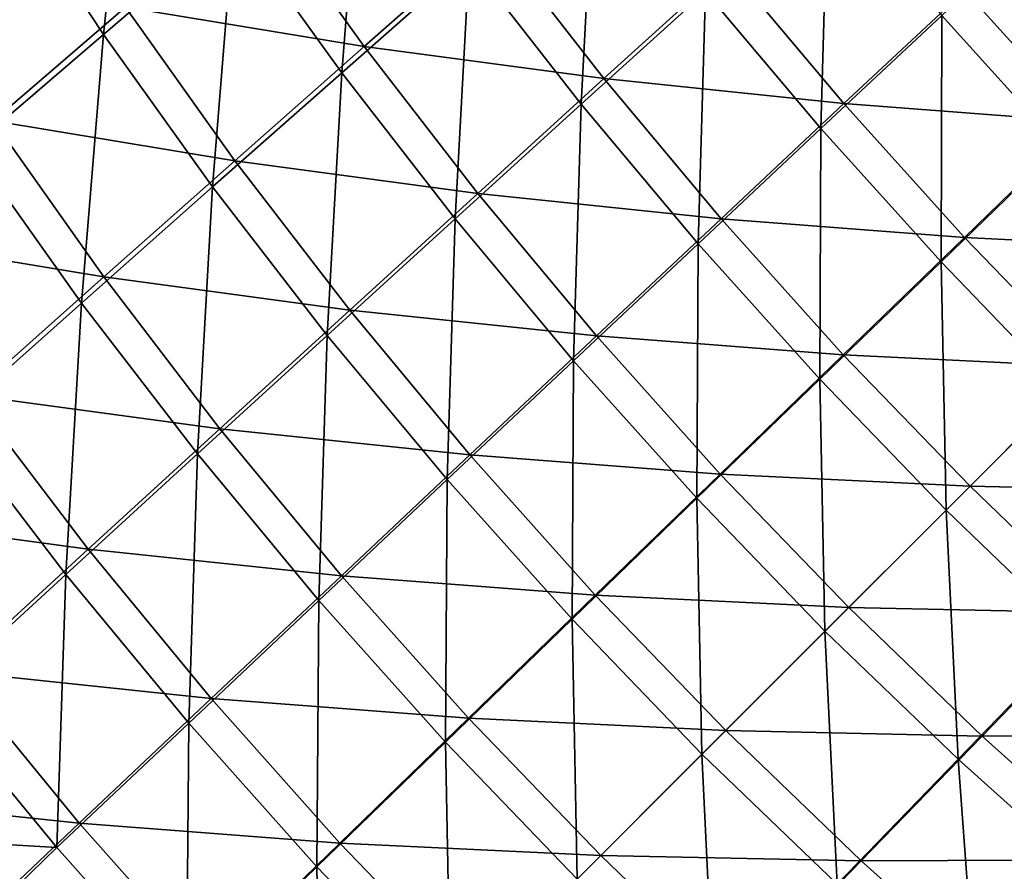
# Model space of a CAD drawing. Header units: metres. Extents: x 0 to 1400, y -1400 to 0.
# Tile 13 of 256: x 174 to 253, y -1167 to -1099. Entities that reach past the tile are written whole.
import ezdxf

# ---------------------------------------------------------------- set-up
doc = ezdxf.new("R2010")
doc.units = ezdxf.units.M

msp = doc.modelspace()

# ---------------------------------------------------------------- linework, layer by layer
at = {"layer": 'None'}
for points in [[(180.958099, -1099.731445, -141.995651), (172.69014, -1087.240112, -142.008362), (183.162979, -1078.561401, -169.597565)], [(191.356873, -1090.83252, -169.582993), (180.958099, -1099.731445, -141.995651), (183.162979, -1078.561401, -169.597565)], [(199.979141, -1102.801392, -169.570953), (191.356873, -1090.83252, -169.582993), (201.607239, -1082.093506, -197.280304)], [(210.140762, -1093.850708, -197.267059), (199.979141, -1102.801392, -169.570953), (201.607239, -1082.093506, -197.280304)], [(219.081177, -1105.302734, -197.256699), (210.140762, -1093.850708, -197.267059), (220.152023, -1085.05542, -225.070053)], [(228.989502, -1096.307739, -225.059082), (219.081177, -1105.302734, -197.256699), (220.152023, -1085.05542, -225.070053)], [(180.958099, -1099.731445, -141.995651), (170.413086, -1108.79248, -114.522629), (172.69014, -1087.240112, -142.008362)], [(238.206589, -1107.253662, -225.051163), (228.989502, -1096.307739, -225.059082), (238.745697, -1087.466187, -252.965408)], [(247.845795, -1098.225586, -252.957367), (238.206589, -1107.253662, -225.051163), (238.745697, -1087.466187, -252.965408)], [(182.722549, -1097.562866, -140.645645), (201.763382, -1100.703979, -168.232285), (193.127884, -1088.662231, -168.252213)], [(193.127884, -1088.662231, -168.252213), (201.763382, -1100.703979, -168.232285), (211.931259, -1091.749146, -195.947479)], [(257.296722, -1108.676636, -252.952393), (247.845795, -1098.225586, -252.957367), (257.331177, -1089.35083, -280.964233)], [(189.668839, -1111.908936, -141.985153), (180.958099, -1099.731445, -141.995651), (191.356873, -1090.83252, -169.582993)], [(199.979141, -1102.801392, -169.570953), (189.668839, -1111.908936, -141.985153), (191.356873, -1090.83252, -169.582993)], [(201.763382, -1100.703979, -168.232285), (220.887939, -1103.265259, -195.930908), (211.931259, -1091.749146, -195.947479)], [(211.931259, -1091.749146, -195.947479), (220.887939, -1103.265259, -195.930908), (230.801727, -1094.262695, -223.752609)], [(163.821564, -1093.838745, -113.173645), (172.170654, -1106.62561, -113.153519), (182.722549, -1097.562866, -140.645645)], [(209.022354, -1114.45166, -169.561539), (199.979141, -1102.801392, -169.570953), (210.140762, -1093.850708, -197.267059)], [(219.081177, -1105.302734, -197.256699), (209.022354, -1114.45166, -169.561539), (210.140762, -1093.850708, -197.267059)], [(220.887939, -1103.265259, -195.930908), (240.039856, -1105.261719, -223.74028), (230.801727, -1094.262695, -223.752609)], [(230.801727, -1094.262695, -223.752609), (240.039856, -1105.261719, -223.74028), (249.683578, -1096.223389, -251.665665)], [(228.415161, -1116.434937, -197.249191), (219.081177, -1105.302734, -197.256699), (228.989502, -1096.307739, -225.059082)], [(238.206589, -1107.253662, -225.051163), (228.415161, -1116.434937, -197.249191), (228.989502, -1096.307739, -225.059082)], [(240.039856, -1105.261719, -223.74028), (259.164948, -1106.71936, -251.658142), (249.683578, -1096.223389, -251.665665)], [(259.164948, -1106.71936, -251.658142), (268.523743, -1097.661255, -279.683716), (249.683578, -1096.223389, -251.665665)], [(172.170654, -1106.62561, -113.153519), (191.446213, -1109.81543, -140.627136), (182.722549, -1097.562866, -140.645645)], [(182.722549, -1097.562866, -140.645645), (191.446213, -1109.81543, -140.627136), (201.763382, -1100.703979, -168.232285)], [(247.788544, -1117.878418, -225.046234), (238.206589, -1107.253662, -225.051163), (247.845795, -1098.225586, -252.957367)], [(257.296722, -1108.676636, -252.952393), (247.788544, -1117.878418, -225.046234), (247.845795, -1098.225586, -252.957367)], [(179.211975, -1121.174072, -114.513992), (170.413086, -1108.79248, -114.522629), (180.958099, -1099.731445, -141.995651)], [(189.668839, -1111.908936, -141.985153), (179.211975, -1121.174072, -114.513992), (180.958099, -1099.731445, -141.995651)], [(191.446213, -1109.81543, -140.627136), (210.82312, -1112.421265, -168.216583), (201.763382, -1100.703979, -168.232285)], [(201.763382, -1100.703979, -168.232285), (210.82312, -1112.421265, -168.216583), (220.887939, -1103.265259, -195.930908)], [(198.814667, -1123.755127, -141.976944), (189.668839, -1111.908936, -141.985153), (199.979141, -1102.801392, -169.570953)], [(209.022354, -1114.45166, -169.561539), (198.814667, -1123.755127, -141.976944), (199.979141, -1102.801392, -169.570953)], [(210.82312, -1112.421265, -168.216583), (230.243484, -1114.453003, -195.918945), (220.887939, -1103.265259, -195.930908)], [(220.887939, -1103.265259, -195.930908), (230.243484, -1114.453003, -195.918945), (240.039856, -1105.261719, -223.74028)], [(218.473083, -1125.768921, -169.554733), (209.022354, -1114.45166, -169.561539), (219.081177, -1105.302734, -197.256699)], [(228.415161, -1116.434937, -197.249191), (218.473083, -1125.768921, -169.554733), (219.081177, -1105.302734, -197.256699)], [(230.243484, -1114.453003, -195.918945), (249.652023, -1115.931396, -223.732788), (240.039856, -1105.261719, -223.74028)], [(249.652023, -1115.931396, -223.732788), (259.164948, -1106.71936, -251.658142), (240.039856, -1105.261719, -223.74028)], [(161.476135, -1115.851318, -85.78421), (180.982056, -1119.084351, -113.136841), (172.170654, -1106.62561, -113.153519)], [(172.170654, -1106.62561, -113.153519), (180.982056, -1119.084351, -113.136841), (191.446213, -1109.81543, -140.627136)], [(268.997406, -1116.889893, -251.65596), (259.164948, -1106.71936, -251.658142), (249.652023, -1115.931396, -223.732788)], [(238.128006, -1127.23291, -197.244553), (228.415161, -1116.434937, -197.249191), (238.206589, -1107.253662, -225.051163)], [(247.788544, -1117.878418, -225.046234), (238.128006, -1127.23291, -197.244553), (238.206589, -1107.253662, -225.051163)], [(179.211975, -1121.174072, -114.513992), (168.61232, -1130.596558, -87.165634), (170.413086, -1108.79248, -114.522629)], [(257.705719, -1128.181519, -225.004059), (247.788544, -1117.878418, -225.046234), (257.296722, -1108.676636, -252.952393)], [(180.982056, -1119.084351, -113.136841), (200.608627, -1121.731445, -140.612579), (191.446213, -1109.81543, -140.627136)], [(191.446213, -1109.81543, -140.627136), (200.608627, -1121.731445, -140.612579), (210.82312, -1112.421265, -168.216583)], [(188.46019, -1133.212891, -114.50724), (179.211975, -1121.174072, -114.513992), (189.668839, -1111.908936, -141.985153)], [(198.814667, -1123.755127, -141.976944), (188.46019, -1133.212891, -114.50724), (189.668839, -1111.908936, -141.985153)], [(200.608627, -1121.731445, -140.612579), (220.295837, -1123.796631, -168.205246), (210.82312, -1112.421265, -168.216583)], [(210.82312, -1112.421265, -168.216583), (220.295837, -1123.796631, -168.205246), (230.243484, -1114.453003, -195.918945)], [(208.381912, -1135.255737, -141.971008), (198.814667, -1123.755127, -141.976944), (209.022354, -1114.45166, -169.561539)], [(218.473083, -1125.768921, -169.554733), (208.381912, -1135.255737, -141.971008), (209.022354, -1114.45166, -169.561539)], [(220.295837, -1123.796631, -168.205246), (239.986359, -1125.296265, -195.911667), (230.243484, -1114.453003, -195.918945)], [(239.986359, -1125.296265, -195.911667), (249.652023, -1115.931396, -223.732788), (230.243484, -1114.453003, -195.918945)], [(161.476135, -1115.851318, -85.78421), (170.374908, -1128.509766, -85.770294), (180.982056, -1119.084351, -113.136841)], [(259.627716, -1126.259521, -223.730545), (249.652023, -1115.931396, -223.732788), (239.986359, -1125.296265, -195.911667)], [(259.627716, -1126.259521, -223.730545), (268.997406, -1116.889893, -251.65596), (249.652023, -1115.931396, -223.732788)], [(228.316544, -1136.73938, -169.550507), (218.473083, -1125.768921, -169.554733), (228.415161, -1116.434937, -197.249191)], [(238.128006, -1127.23291, -197.244553), (228.316544, -1136.73938, -169.550507), (228.415161, -1116.434937, -197.249191)], [(248.192444, -1137.694824, -197.208359), (238.128006, -1127.23291, -197.244553), (247.788544, -1117.878418, -225.046234)], [(257.705719, -1128.181519, -225.004059), (248.192444, -1137.694824, -197.208359), (247.788544, -1117.878418, -225.046234)], [(170.374908, -1128.509766, -85.770294), (190.246582, -1131.195068, -113.123726), (180.982056, -1119.084351, -113.136841)], [(180.982056, -1119.084351, -113.136841), (190.246582, -1131.195068, -113.123726), (200.608627, -1121.731445, -140.612579)], [(177.962769, -1142.823608, -87.160927), (168.61232, -1130.596558, -87.165634), (179.211975, -1121.174072, -114.513992)], [(188.46019, -1133.212891, -114.50724), (177.962769, -1142.823608, -87.160927), (179.211975, -1121.174072, -114.513992)], [(190.246582, -1131.195068, -113.123726), (210.198074, -1133.292358, -140.602066), (200.608627, -1121.731445, -140.612579)], [(200.608627, -1121.731445, -140.612579), (210.198074, -1133.292358, -140.602066), (220.295837, -1123.796631, -168.205246)], [(198.143677, -1144.894531, -114.50235), (188.46019, -1133.212891, -114.50724), (198.814667, -1123.755127, -141.976944)], [(208.381912, -1135.255737, -141.971008), (198.143677, -1144.894531, -114.50235), (198.814667, -1123.755127, -141.976944)], [(210.198074, -1133.292358, -140.602066), (230.169266, -1134.812744, -168.198349), (220.295837, -1123.796631, -168.205246)], [(230.169266, -1134.812744, -168.198349), (239.986359, -1125.296265, -195.911667), (220.295837, -1123.796631, -168.205246)], [(250.105331, -1135.781982, -195.909424), (239.986359, -1125.296265, -195.911667), (230.169266, -1134.812744, -168.198349)], [(250.105331, -1135.781982, -195.909424), (259.627716, -1126.259521, -223.730545), (239.986359, -1125.296265, -195.911667)], [(218.355591, -1146.397339, -141.967316), (208.381912, -1135.255737, -141.971008), (218.473083, -1125.768921, -169.554733)], [(228.316544, -1136.73938, -169.550507), (218.355591, -1146.397339, -141.967316), (218.473083, -1125.768921, -169.554733)], [(259.627716, -1126.259521, -223.730545), (250.105331, -1135.781982, -195.909424), (269.955902, -1136.235352, -223.733032)], [(238.529572, -1147.357666, -169.52533), (228.316544, -1136.73938, -169.550507), (238.128006, -1127.23291, -197.244553)], [(248.192444, -1137.694824, -197.208359), (238.529572, -1147.357666, -169.52533), (238.128006, -1127.23291, -197.244553)], [(159.627365, -1138.092407, -58.532528), (179.741043, -1140.810425, -85.759369), (170.374908, -1128.509766, -85.770294)], [(170.374908, -1128.509766, -85.770294), (179.741043, -1140.810425, -85.759369), (190.246582, -1131.195068, -113.123726)], [(248.192444, -1137.694824, -197.208359), (257.705719, -1128.181519, -225.004059), (258.654083, -1147.759766, -197.244247)], [(177.962769, -1142.823608, -87.160927), (167.325256, -1152.586548, -59.943802), (168.61232, -1130.596558, -87.165634)], [(179.741043, -1140.810425, -85.759369), (199.952225, -1142.938843, -113.114265), (190.246582, -1131.195068, -113.123726)], [(190.246582, -1131.195068, -113.123726), (199.952225, -1142.938843, -113.114265), (210.198074, -1133.292358, -140.602066)], [(187.762222, -1154.682983, -87.157516), (177.962769, -1142.823608, -87.160927), (188.46019, -1133.212891, -114.50724)], [(198.143677, -1144.894531, -114.50235), (187.762222, -1154.682983, -87.157516), (188.46019, -1133.212891, -114.50724)], [(199.952225, -1142.938843, -113.114265), (220.201752, -1144.480103, -140.595673), (210.198074, -1133.292358, -140.602066)], [(220.201752, -1144.480103, -140.595673), (230.169266, -1134.812744, -168.198349), (210.198074, -1133.292358, -140.602066)], [(240.431473, -1145.455811, -168.196198), (230.169266, -1134.812744, -168.198349), (220.201752, -1144.480103, -140.595673)], [(240.431473, -1145.455811, -168.196198), (250.105331, -1135.781982, -195.909424), (230.169266, -1134.812744, -168.198349)], [(208.247025, -1156.205566, -114.499329), (198.143677, -1144.894531, -114.50235), (208.381912, -1135.255737, -141.971008)], [(218.355591, -1146.397339, -141.967316), (208.247025, -1156.205566, -114.499329), (208.381912, -1135.255737, -141.971008)], [(250.105331, -1135.781982, -195.909424), (240.431473, -1145.455811, -168.196198), (260.591064, -1145.901001, -195.911835)], [(250.105331, -1135.781982, -195.909424), (260.591064, -1145.901001, -195.911835), (269.955902, -1136.235352, -223.733032)], [(228.718216, -1157.168945, -141.958313), (218.355591, -1146.397339, -141.967316), (228.316544, -1136.73938, -169.550507)], [(238.529572, -1147.357666, -169.52533), (228.718216, -1157.168945, -141.958313), (228.316544, -1136.73938, -169.550507)], [(159.627365, -1138.092407, -58.532528), (169.094452, -1150.576538, -58.524513), (179.741043, -1140.810425, -85.759369)], [(238.529572, -1147.357666, -169.52533), (248.192444, -1137.694824, -197.208359), (249.147537, -1157.571167, -169.550232)], [(248.192444, -1137.694824, -197.208359), (258.654083, -1147.759766, -197.244247), (249.147537, -1157.571167, -169.550232)], [(169.094452, -1150.576538, -58.524513), (189.562317, -1152.733032, -85.751488), (179.741043, -1140.810425, -85.759369)], [(179.741043, -1140.810425, -85.759369), (189.562317, -1152.733032, -85.751488), (199.952225, -1142.938843, -113.114265)], [(177.240372, -1164.619873, -59.942352), (167.325256, -1152.586548, -59.943802), (177.962769, -1142.823608, -87.160927)], [(187.762222, -1154.682983, -87.157516), (177.240372, -1164.619873, -59.942352), (177.962769, -1142.823608, -87.160927)], [(189.562317, -1152.733032, -85.751488), (210.08577, -1154.296509, -113.108521), (199.952225, -1142.938843, -113.114265)], [(210.08577, -1154.296509, -113.108521), (220.201752, -1144.480103, -140.595673), (199.952225, -1142.938843, -113.114265)], [(230.607162, -1155.280151, -140.593674), (220.201752, -1144.480103, -140.595673), (210.08577, -1154.296509, -113.108521)], [(230.607162, -1155.280151, -140.593674), (240.431473, -1145.455811, -168.196198), (220.201752, -1144.480103, -140.595673)], [(197.994629, -1166.160889, -87.155403), (187.762222, -1154.682983, -87.157516), (198.143677, -1144.894531, -114.50235)], [(208.247025, -1156.205566, -114.499329), (197.994629, -1166.160889, -87.155403), (198.143677, -1144.894531, -114.50235)], [(240.431473, -1145.455811, -168.196198), (230.607162, -1155.280151, -140.593674), (251.074554, -1155.71814, -168.198471)], [(240.431473, -1145.455811, -168.196198), (251.074554, -1155.71814, -168.198471), (260.591064, -1145.901001, -195.911835)], [(260.591064, -1145.901001, -195.911835), (251.074554, -1155.71814, -168.198471), (271.434113, -1155.644287, -195.919098)], [(218.75853, -1167.128662, -114.507263), (208.247025, -1156.205566, -114.499329), (218.355591, -1146.397339, -141.967316)], [(228.718216, -1157.168945, -141.958313), (218.75853, -1167.128662, -114.507263), (218.355591, -1146.397339, -141.967316)], [(228.718216, -1157.168945, -141.958313), (238.529572, -1147.357666, -169.52533), (239.489639, -1167.532104, -141.967102)], [(238.529572, -1147.357666, -169.52533), (249.147537, -1157.571167, -169.550232), (239.489639, -1167.532104, -141.967102)], [(249.147537, -1157.571167, -169.550232), (258.654083, -1147.759766, -197.244247), (260.117798, -1167.415039, -169.554443)], [(158.303314, -1160.498535, -31.409178), (179.030594, -1162.673706, -58.518749), (169.094452, -1150.576538, -58.524513)], [(169.094452, -1150.576538, -58.524513), (179.030594, -1162.673706, -58.518749), (189.562317, -1152.733032, -85.751488)], [(157.272751, -1163.44104, -32.846664), (167.325256, -1152.586548, -59.943802), (177.240372, -1164.619873, -59.942352)], [(179.030594, -1162.673706, -58.518749), (199.825256, -1164.258423, -85.746712), (189.562317, -1152.733032, -85.751488)], [(199.825256, -1164.258423, -85.746712), (210.08577, -1154.296509, -113.108521), (189.562317, -1152.733032, -85.751488)], [(187.601105, -1176.261475, -59.941448), (177.240372, -1164.619873, -59.942352), (187.762222, -1154.682983, -87.157516)], [(197.994629, -1166.160889, -87.155403), (187.601105, -1176.261475, -59.941448), (187.762222, -1154.682983, -87.157516)], [(220.634247, -1165.253052, -113.106743), (210.08577, -1154.296509, -113.108521), (199.825256, -1164.258423, -85.746712)], [(220.634247, -1165.253052, -113.106743), (230.607162, -1155.280151, -140.593674), (210.08577, -1154.296509, -113.108521)], [(230.607162, -1155.280151, -140.593674), (220.634247, -1165.253052, -113.106743), (241.407242, -1165.685669, -140.595779)], [(230.607162, -1155.280151, -140.593674), (241.407242, -1165.685669, -140.595779), (251.074554, -1155.71814, -168.198471)], [(208.650604, -1177.236572, -87.171844), (197.994629, -1166.160889, -87.155403), (208.247025, -1156.205566, -114.499329)], [(218.75853, -1167.128662, -114.507263), (208.650604, -1177.236572, -87.171844), (208.247025, -1156.205566, -114.499329)], [(251.074554, -1155.71814, -168.198471), (241.407242, -1165.685669, -140.595779), (262.090454, -1165.592041, -168.205368)], [(251.074554, -1155.71814, -168.198471), (262.090454, -1165.592041, -168.205368), (271.434113, -1155.644287, -195.919098)], [(218.75853, -1167.128662, -114.507263), (228.718216, -1157.168945, -141.958313), (229.681519, -1177.640747, -114.499184)], [(228.718216, -1157.168945, -141.958313), (239.489639, -1167.532104, -141.967102), (229.681519, -1177.640747, -114.499184)], [(239.489639, -1167.532104, -141.967102), (249.147537, -1157.571167, -169.550232), (250.631088, -1177.506226, -141.970779)], [(249.147537, -1157.571167, -169.550232), (260.117798, -1167.415039, -169.554443), (250.631088, -1177.506226, -141.970779)], [(158.303314, -1160.498535, -31.409178), (168.353104, -1172.765137, -31.404984), (179.030594, -1162.673706, -58.518749)], [(168.353104, -1172.765137, -31.404984), (189.422379, -1174.36377, -58.515259), (179.030594, -1162.673706, -58.518749)], [(189.422379, -1174.36377, -58.515259), (199.825256, -1164.258423, -85.746712), (179.030594, -1162.673706, -58.518749)], [(166.690842, -1174.869873, -32.846558), (157.272751, -1163.44104, -32.846664), (177.240372, -1164.619873, -59.942352)], [(166.690842, -1174.869873, -32.846558), (177.240372, -1164.619873, -59.942352), (187.601105, -1176.261475, -59.941448)], [(210.516647, -1175.370605, -85.745232), (199.825256, -1164.258423, -85.746712), (189.422379, -1174.36377, -58.515259)], [(210.516647, -1175.370605, -85.745232), (220.634247, -1165.253052, -113.106743), (199.825256, -1164.258423, -85.746712)], [(220.634247, -1165.253052, -113.106743), (210.516647, -1175.370605, -85.745232), (231.590805, -1175.801758, -113.108627)], [(220.634247, -1165.253052, -113.106743), (231.590805, -1175.801758, -113.108627), (241.407242, -1165.685669, -140.595779)], [(241.407242, -1165.685669, -140.595779), (231.590805, -1175.801758, -113.108627), (252.594772, -1175.689819, -140.602173)], [(241.407242, -1165.685669, -140.595779), (252.594772, -1175.689819, -140.602173), (262.090454, -1165.592041, -168.205368)], [(262.090454, -1165.592041, -168.205368), (252.594772, -1175.689819, -140.602173), (273.465515, -1175.065186, -168.216736)], [(198.394516, -1187.492676, -59.951752), (187.601105, -1176.261475, -59.941448), (197.994629, -1166.160889, -87.155403)], [(208.650604, -1177.236572, -87.171844), (198.394516, -1187.492676, -59.951752), (197.994629, -1166.160889, -87.155403)]]:
    msp.add_3dface(points, dxfattribs=at)
at = {"layer": 'None0'}
for points in [[(781.702271, -1150.81958, -541.977783), (785.378174, -1170.478882, -541.977783), (120.453018, -1274.459961, -541.977783)], [(781.702271, -1150.81958, -521.977783), (781.702271, -1150.81958, -541.977783), (120.453018, -1274.459961, -521.977783)], [(781.702271, -1150.81958, -541.977783), (120.453018, -1274.459961, -541.977783), (120.453018, -1274.459961, -521.977783)], [(120.453018, -1274.459961, -521.977783), (785.378174, -1170.478882, -521.977783), (781.702271, -1150.81958, -521.977783)]]:
    msp.add_3dface(points, dxfattribs=at)

doc.saveas('drawing.dxf')
